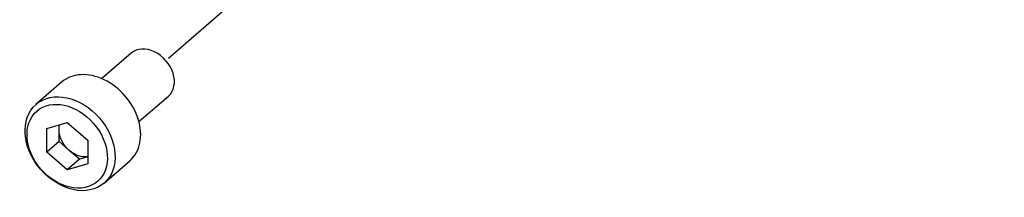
# Model space of a CAD drawing. Extents: x 0.3 to 39, y 0.1 to 10.9.
# Tile 15 of 26: x 29.822 to 30.846, y 3.601 to 3.785. Entities that reach past the tile are written whole.
import ezdxf

# ---------------------------------------------------------------- set-up
doc = ezdxf.new("R2010")
doc.units = 0
doc.header["$LTSCALE"] = 0.5
doc.header["$MEASUREMENT"] = 0
doc.linetypes.add('ONS_PHANTOM', pattern=[0.5, 0.25, -0.05, 0.05, -0.05, 0.05, -0.05])
for name, color, linetype in [('EXPLODE_LINES', 7, 'ONS_PHANTOM'), ('TANGENT_LINES', 7, 'CONTINUOUS'), ('VISIBLE', 7, 'CONTINUOUS')]:
    doc.layers.add(name, color=color, linetype=linetype)

msp = doc.modelspace()

# ---------------------------------------------------------------- linework, layer by layer
at = {"layer": 'EXPLODE_LINES'}
msp.add_line((30.846, 4.4981), (29.974, 3.7429), dxfattribs=at)
at = {"layer": 'TANGENT_LINES'}
msp.add_ellipse((29.8713, 3.654), major_axis=(0.0316, -0.0365), ratio=0.75, dxfattribs=at)
at = {"layer": 'VISIBLE'}
for p, q in [((29.9379, 3.7508), (29.9073, 3.7242)), ((29.8654, 3.7205), (29.8388, 3.6975)), ((29.9459, 3.6796), (29.9766, 3.7061)), ((29.85, 3.6725), (29.8713, 3.6786)), ((29.8713, 3.6786), (29.8926, 3.6602)), ((29.85, 3.6479), (29.85, 3.6725)), ((29.8628, 3.6713), (29.8628, 3.6762)), ((29.8628, 3.659), (29.8628, 3.6713)), ((29.8628, 3.659), (29.85, 3.6479)), ((29.8735, 3.6497), (29.8628, 3.659)), ((29.8926, 3.6602), (29.8926, 3.6356)), ((29.8713, 3.6294), (29.85, 3.6479)), ((29.8841, 3.6405), (29.8735, 3.6497)), ((29.8841, 3.6405), (29.8713, 3.6294)), ((29.8926, 3.643), (29.8841, 3.6405)), ((29.9097, 3.6157), (29.9363, 3.6387)), ((29.8926, 3.6356), (29.8713, 3.6294))]:
    msp.add_line(p, q, dxfattribs=at)
for centre, major_axis in [((29.9573, 3.7284), (0.0193, -0.0223)), ((29.9009, 3.6796), (0.0354, -0.0409))]:
    msp.add_ellipse(centre, major_axis=major_axis, ratio=0.75, start_param=0, end_param=3.141593, dxfattribs=at)
msp.add_ellipse((29.8743, 3.6566), major_axis=(0.0354, -0.0409), ratio=0.75, dxfattribs=at)
at = {"layer": 'VISIBLE', "extrusion": (0, 0, -1)}
for start_param, end_param in [(5.569461, 5.820949), (4.522263, 5.569461), (3.587632, 4.522263)]:
    msp.add_ellipse((29.8841, 3.6651), major_axis=(-0.0161, 0.0186), ratio=0.75, start_param=start_param, end_param=end_param, dxfattribs=at)

doc.saveas('drawing.dxf')
